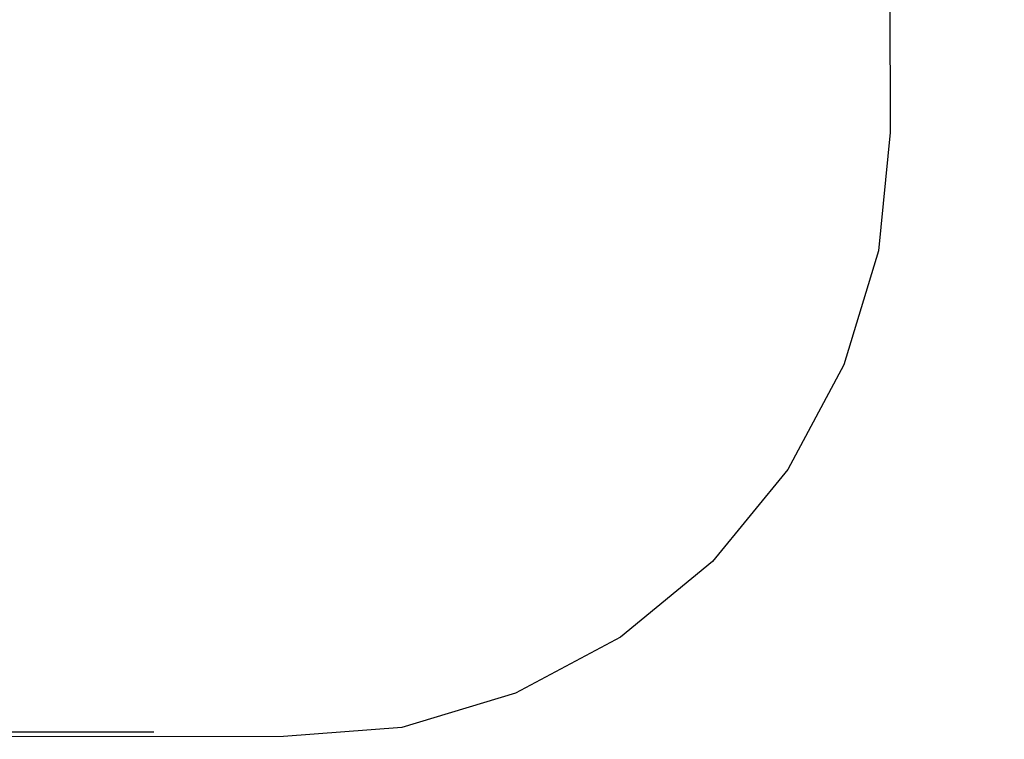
# Model space of a CAD drawing. Header units: millimetres. Extents: x 170 to 326, y 157 to 284.
# Tile 81 of 117: x 257.83 to 261.1, y 252.12 to 254.5. Entities that reach past the tile are written whole.
import ezdxf

# ---------------------------------------------------------------- set-up
doc = ezdxf.new("R2010")
doc.units = ezdxf.units.MM
doc.header["$LTSCALE"] = 30.734
doc.header["$PDMODE"] = 3
doc.header["$PDSIZE"] = 0.3125
doc.layers.get('0').update_dxf_attribs({"linetype": 'CONTINUOUS'})
doc.layers.get('Defpoints').update_dxf_attribs({"linetype": 'CONTINUOUS'})
doc.layers.add('dim', color=6, linetype='CONTINUOUS', lineweight=9)
doc.styles.add('Verdana', font='verdana.ttf', dxfattribs={"height": 2.5})
doc.dimstyles.new('aaaaaaaa 3.0', dxfattribs={"dimtxt": 2.5, "dimasz": 1.5, "dimexe": 1.25, "dimexo": 0.625, "dimtad": 1, "dimdec": 1, "dimzin": 9, "dimdsep": 46, "dimtxsty": 'Verdana', "dimcen": 0, "dimazin": 0, "dimtfac": 1, "dimtofl": 0, "dimtmove": 0, "dimatfit": 3, "dimfxl": 1, "dimlwd": 25, "dimlwe": 25, "dimarcsym": 0})

# ---------------------------------------------------------------- blocks, each defined once
blk = doc.blocks.new('*D13')
at = {"layer": 'Defpoints', "color": 0}
for p in [(263.7072, 269.6356), (256.451, 252.1408), (258.9036, 252.1408)]:
    blk.add_point(p, dxfattribs=at)
at = {"layer": 'dim', "color": 0, "lineweight": 25}
for p, q in [((263.0822, 269.6356), (255.201, 269.6356)), ((256.451, 268.1356), (256.451, 253.6408)), ((258.2786, 252.1408), (255.201, 252.1408))]:
    blk.add_line(p, q, dxfattribs=at)
at = {"layer": 'dim', "color": 0}
for points in [[(256.701, 268.1356), (256.201, 268.1356), (256.451, 269.6356)], [(256.201, 253.6408), (256.701, 253.6408), (256.451, 252.1408)]]:
    blk.add_solid(points, dxfattribs=at)
at = {"layer": 'dim', "color": 0, "insert": (254.5458, 260.8882), "char_height": 2.5, "attachment_point": 5, "rotation": 90, "style": 'Verdana'}
blk.add_mtext('17.5', dxfattribs=at)

msp = doc.modelspace()

# ---------------------------------------------------------------- linework, layer by layer
at = {"linetype": 'Continuous'}
for p, q in [((260.7072, 266.6263), (260.7172, 254.1263)), ((260.7172, 254.1263), (260.6786, 253.7342)), ((260.6786, 253.7342), (260.5643, 253.3572)), ((260.5643, 253.3572), (260.3785, 253.0098)), ((260.3785, 253.0098), (260.1286, 252.7052)), ((260.1286, 252.7052), (259.8241, 252.4553)), ((259.8241, 252.4553), (259.4766, 252.2696)), ((259.4766, 252.2696), (259.0996, 252.1552)), ((259.0996, 252.1552), (258.7076, 252.1263)), ((258.7076, 252.1263), (252.7075, 252.1166))]:
    msp.add_line(p, q, dxfattribs=at)

# ---------------------------------------------------------------- dimensions: what is measured, and where the dimension line sits
at = {"layer": 'dim'}
dim = msp.add_linear_dim(base=(256.451, 252.1408), p1=(263.7072, 269.6356), p2=(258.9036, 252.1408), angle=90, dimstyle='aaaaaaaa 3.0', dxfattribs=at)
dim.commit()
dim.dimension.update_dxf_attribs({"geometry": '*D13', "text_midpoint": (254.5458, 260.8882)})

doc.saveas('drawing.dxf')
